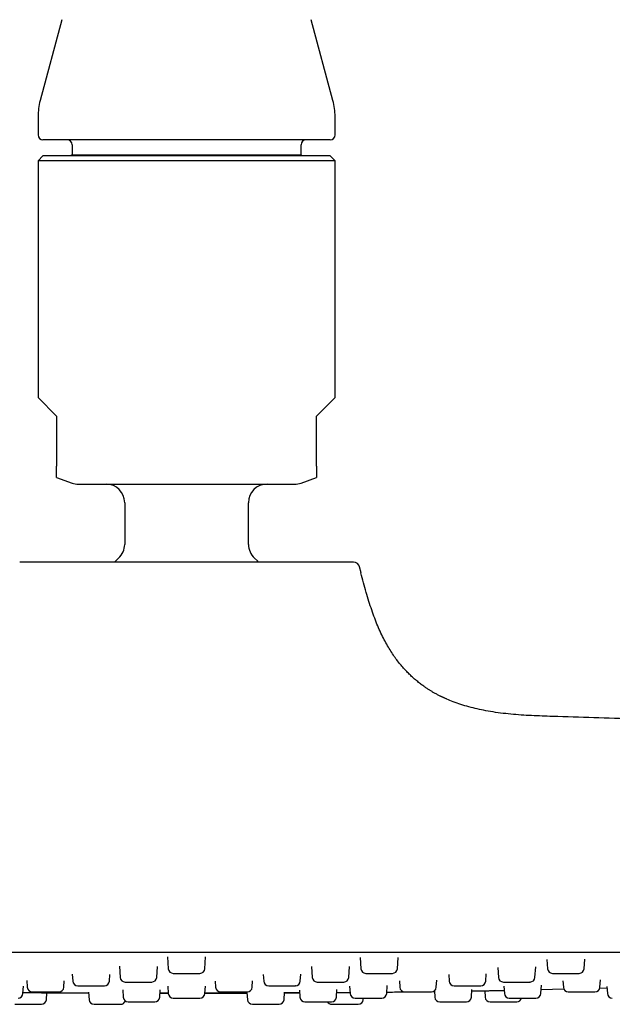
# Model space of a CAD drawing. Header units: millimetres. Extents: x 8 to 1577, y 12 to 2534.
# Tile 67 of 123: x 114 to 162, y 2397 to 2477. Entities that reach past the tile are written whole.
import ezdxf

# ---------------------------------------------------------------- set-up
doc = ezdxf.new("R2010")
doc.units = ezdxf.units.MM

msp = doc.modelspace()

# ---------------------------------------------------------------- linework, layer by layer
at = {"color": 7, "linetype": 'Continuous', "lineweight": 30}
for p, q in [((117.107, 2476.702), (115.357, 2470.17)), ((139.017, 2470.17), (137.266, 2476.702)), ((115.187, 2468.876), (115.187, 2467.398)), ((139.187, 2467.398), (139.187, 2468.876)), ((138.787, 2466.998), (115.587, 2466.998)), ((117.937, 2466.598), (117.937, 2465.798)), ((136.437, 2465.798), (136.437, 2466.598)), ((115.587, 2465.698), (115.187, 2465.298)), ((138.787, 2465.698), (115.587, 2465.698)), ((117.937, 2465.798), (117.837, 2465.698)), ((117.937, 2465.798), (127.187, 2465.798)), ((127.187, 2465.798), (136.437, 2465.798)), ((136.537, 2465.698), (136.437, 2465.798)), ((139.187, 2465.298), (138.787, 2465.698)), ((115.187, 2465.298), (115.187, 2446.198)), ((127.187, 2465.298), (115.187, 2465.298)), ((139.187, 2465.298), (127.187, 2465.298)), ((139.187, 2446.198), (139.187, 2465.298)), ((115.187, 2446.198), (116.687, 2444.698)), ((137.687, 2444.698), (139.187, 2446.198)), ((116.687, 2444.698), (116.687, 2440.64)), ((137.687, 2440.64), (137.687, 2444.698)), ((116.687, 2439.744), (117.938, 2439.289)), ((118.451, 2439.198), (135.922, 2439.198)), ((136.435, 2439.289), (137.687, 2439.744)), ((122.187, 2437.698), (122.187, 2434.331)), ((132.187, 2434.331), (132.187, 2437.698)), ((141.3, 2432.032), (141.173, 2432.512)), ((141.278, 2432.034), (141.3, 2432.034)), ((125.644, 2401.03), (125.711, 2400.07)), ((128.663, 2400.07), (128.73, 2401.029)), ((121.758, 2400.268), (121.821, 2399.37)), ((124.773, 2399.37), (124.835, 2400.26)), ((137.279, 2400.244), (137.341, 2399.37)), ((140.293, 2399.37), (140.355, 2400.263)), ((141.207, 2400.965), (141.27, 2400.07)), ((144.222, 2400.07), (144.285, 2400.976)), ((155.336, 2399.37), (155.395, 2400.22)), ((156.304, 2400.813), (156.356, 2400.07)), ((159.308, 2400.07), (159.361, 2400.834)), ((117.957, 2399.634), (117.997, 2399.07)), ((120.949, 2399.07), (120.987, 2399.613)), ((126.11, 2399.698), (128.264, 2399.698)), ((133.388, 2399.609), (133.425, 2399.07)), ((136.377, 2399.07), (136.416, 2399.63)), ((148.368, 2399.606), (148.406, 2399.07)), ((151.358, 2399.07), (151.398, 2399.65)), ((152.327, 2400.183), (152.384, 2399.37)), ((113.968, 2398.07), (114.01, 2398.676)), ((114.279, 2399.121), (114.318, 2398.57)), ((117.27, 2398.57), (117.306, 2399.088)), ((125.669, 2398.666), (125.711, 2398.07)), ((128.663, 2398.07), (128.705, 2398.665)), ((129.501, 2399.08), (129.537, 2398.57)), ((132.489, 2398.57), (132.526, 2399.094)), ((140.364, 2398.67), (140.406, 2398.07)), ((143.358, 2398.07), (143.403, 2398.712)), ((144.38, 2399.095), (144.416, 2398.57)), ((147.368, 2398.57), (147.408, 2399.141)), ((152.822, 2398.674), (152.864, 2398.07)), ((155.816, 2398.07), (155.862, 2398.737)), ((157.597, 2399.096), (157.634, 2398.57)), ((160.586, 2398.57), (160.627, 2399.163)), ((161.149, 2398.631), (161.188, 2398.07)), ((115.863, 2397.57), (115.902, 2398.134)), ((119.273, 2398.111), (117.034, 2398.124)), ((119.269, 2398.172), (119.311, 2397.57)), ((122.026, 2398.368), (122.068, 2397.77)), ((125.02, 2397.77), (125.061, 2398.356)), ((125.709, 2398.09), (125.042, 2398.092)), ((125.043, 2398.102), (125.709, 2398.101)), ((132.07, 2398.157), (132.111, 2397.57)), ((135.063, 2397.57), (135.105, 2398.172)), ((136.321, 2398.118), (135.101, 2398.112)), ((136.305, 2398.352), (136.346, 2397.77)), ((139.298, 2397.77), (139.34, 2398.382)), ((144.824, 2398.201), (144.992, 2398.203)), ((147.211, 2398.28), (147.247, 2397.77)), ((150.199, 2397.77), (150.242, 2398.388)), ((151.274, 2398.299), (151.311, 2397.77)), ((157.682, 2398.414), (155.837, 2398.375)), ((161.158, 2398.493), (160.562, 2398.479)), ((113.31, 2397.198), (115.464, 2397.198)), ((126.11, 2397.698), (128.264, 2397.698)), ((136.854, 2397.398), (136.893, 2397.398)), ((141.463, 2397.57), (141.472, 2397.698)), ((155.101, 2397.698), (155.185, 2397.698))]:
    msp.add_line(p, q, dxfattribs=at)
at = {"color": 7, "linetype": 'Continuous', "lineweight": 30, "flags": 128}
for points in [[(121.697, 2433.222), (121.463, 2433), (121.365, 2432.902)], [(133.011, 2432.899), (132.911, 2433), (132.677, 2433.222)]]:
    msp.add_lwpolyline(points, dxfattribs=at)
at = {"color": 7, "linetype": 'Continuous', "lineweight": 30}
for centre, radius, start, end in [((120.187, 2468.876), 5, 165, 180), ((134.187, 2468.876), 5, 0, 15), ((115.587, 2467.398), 0.4, 180, 270), ((117.537, 2466.598), 0.4, 0, 90), ((136.837, 2466.598), 0.4, 90, 180), ((138.787, 2467.398), 0.4, 270, 0), ((118.451, 2440.698), 1.5, 250, 270), ((120.687, 2437.698), 1.5, 0, 90), ((133.687, 2437.698), 1.5, 90, 180), ((135.922, 2440.698), 1.5, 270, 290), ((120.687, 2434.331), 1.5, 312.3436, 0), ((133.687, 2434.331), 1.5, 180, 227.6564), ((140.67, 2432.378), 0.52, 14.89647, 90), ((126.11, 2400.098), 0.4, 184, 270), ((128.264, 2400.098), 0.4, 270, 356), ((141.669, 2400.098), 0.4, 184, 270), ((143.823, 2400.098), 0.4, 270, 356), ((156.755, 2400.098), 0.4, 184, 270), ((158.909, 2400.098), 0.4, 270, 356), ((118.396, 2399.098), 0.4, 184, 270), ((120.55, 2399.098), 0.4, 270, 356), ((122.22, 2399.398), 0.4, 184, 270), ((124.374, 2399.398), 0.4, 270, 356), ((133.824, 2399.098), 0.4, 184, 270), ((135.978, 2399.098), 0.4, 270, 356), ((137.74, 2399.398), 0.4, 184, 270), ((139.894, 2399.398), 0.4, 270, 356), ((148.805, 2399.098), 0.4, 184, 270), ((150.959, 2399.098), 0.4, 270, 356), ((152.783, 2399.398), 0.4, 184, 270), ((154.937, 2399.398), 0.4, 270, 356), ((113.569, 2398.098), 0.4, 270, 356), ((114.717, 2398.598), 0.4, 184, 270), ((116.871, 2398.598), 0.4, 270, 356), ((126.11, 2398.098), 0.4, 184, 270), ((128.264, 2398.098), 0.4, 270, 356), ((129.936, 2398.598), 0.4, 184, 270), ((132.09, 2398.598), 0.4, 270, 356), ((140.805, 2398.098), 0.4, 184, 270), ((142.959, 2398.098), 0.4, 270, 356), ((144.815, 2398.598), 0.4, 184, 270), ((146.969, 2398.598), 0.4, 270, 356), ((153.263, 2398.098), 0.4, 184, 270), ((155.417, 2398.098), 0.4, 270, 356), ((158.033, 2398.598), 0.4, 184, 270), ((160.187, 2398.598), 0.4, 270, 356), ((161.587, 2398.098), 0.4, 184, 270), ((115.464, 2397.598), 0.4, 270, 356), ((119.71, 2397.598), 0.4, 184, 270), ((121.864, 2397.598), 0.4, 270, 341.63481), ((122.467, 2397.798), 0.4, 184, 270), ((124.621, 2397.798), 0.4, 270, 356), ((132.51, 2397.598), 0.4, 184, 270), ((134.664, 2397.598), 0.4, 270, 356), ((136.745, 2397.798), 0.4, 184, 270), ((138.91, 2397.598), 0.4, 210.10357, 270), ((138.899, 2397.798), 0.4, 270, 356), ((141.064, 2397.598), 0.4, 270, 356), ((147.646, 2397.798), 0.4, 184, 270), ((149.8, 2397.798), 0.4, 270, 356), ((151.71, 2397.798), 0.4, 184, 270), ((153.864, 2397.798), 0.4, 270, 345.29727)]:
    msp.add_arc(centre, radius, start, end, dxfattribs=at)
for points, knots in [([(116.687, 2440.17), (116.687, 2440.18), (116.687, 2440.2), (116.687, 2440.25), (116.687, 2440.317), (116.687, 2440.389), (116.687, 2440.456), (116.687, 2440.519), (116.687, 2440.583), (116.687, 2440.626), (116.687, 2440.64)], [0, 0, 0, 0, 0.185187, 0.370637, 0.554812, 0.705396, 0.78165, 0.857709, 0.955043, 1, 1, 1, 1]), ([(116.687, 2439.745), (116.687, 2439.746), (116.687, 2439.747), (116.687, 2439.768), (116.687, 2439.802), (116.687, 2439.85), (116.687, 2439.912), (116.687, 2440.009), (116.687, 2440.106), (116.687, 2440.17)], [0, 0, 0, 0, 0.112878, 0.238982, 0.365329, 0.491676, 0.618671, 0.745667, 1, 1, 1, 1]), ([(137.687, 2440.64), (137.687, 2440.611), (137.687, 2440.546), (137.687, 2440.466), (137.687, 2440.401), (137.687, 2440.337), (137.687, 2440.276), (137.687, 2440.212), (137.687, 2440.186), (137.687, 2440.17)], [0, 0, 0, 0, 0.095003, 0.211158, 0.300791, 0.390629, 0.557661, 0.725127, 1, 1, 1, 1]), ([(137.687, 2440.17), (137.687, 2440.108), (137.687, 2440.014), (137.687, 2439.918), (137.687, 2439.857), (137.687, 2439.808), (137.687, 2439.772), (137.687, 2439.751), (137.687, 2439.742), (137.687, 2439.745), (137.687, 2439.745)], [0, 0, 0, 0, 0.245822, 0.368885, 0.491947, 0.615544, 0.73914, 0.862956, 0.986773, 1, 1, 1, 1]), ([(127.187, 2432.898), (126.94, 2432.898), (126.448, 2432.898), (125.712, 2432.898), (124.976, 2432.898), (124.238, 2432.898), (123.502, 2432.898), (122.774, 2432.898), (122.087, 2432.898), (121.441, 2432.898), (120.836, 2432.898), (120.248, 2432.898), (119.715, 2432.898), (119.236, 2432.898), (118.808, 2432.898), (118.394, 2432.898), (117.993, 2432.898), (117.579, 2432.898), (117.156, 2432.898), (116.73, 2432.898), (116.329, 2432.898), (115.956, 2432.898), (115.612, 2432.898), (115.296, 2432.898), (115.007, 2432.898), (114.73, 2432.898), (114.471, 2432.898), (114.239, 2432.898), (114.046, 2432.898), (113.894, 2432.898), (113.785, 2432.898), (113.716, 2432.898), (113.708, 2432.898), (113.704, 2432.898)], [0, 0, 0, 0, 0.034903, 0.069732, 0.104591, 0.140109, 0.17611, 0.21209, 0.248165, 0.280145, 0.31205, 0.343961, 0.375959, 0.401382, 0.426747, 0.452096, 0.47747, 0.502907, 0.533848, 0.564721, 0.5956, 0.626559, 0.656818, 0.687015, 0.717218, 0.747496, 0.783235, 0.818898, 0.854597, 0.890741, 0.927143, 0.963523, 1, 1, 1, 1]), ([(140.67, 2432.898), (140.668, 2432.898), (140.664, 2432.898), (140.629, 2432.898), (140.572, 2432.898), (140.492, 2432.898), (140.395, 2432.898), (140.285, 2432.898), (140.168, 2432.898), (140.036, 2432.898), (139.888, 2432.898), (139.7, 2432.898), (139.462, 2432.898), (139.164, 2432.898), (138.836, 2432.898), (138.475, 2432.898), (138.082, 2432.898), (137.657, 2432.898), (137.205, 2432.898), (136.725, 2432.898), (136.221, 2432.898), (135.692, 2432.898), (135.141, 2432.898), (134.61, 2432.898), (134.105, 2432.898), (133.632, 2432.898), (133.148, 2432.898), (132.655, 2432.898), (132.118, 2432.898), (131.538, 2432.898), (130.914, 2432.898), (130.282, 2432.898), (129.654, 2432.898), (129.032, 2432.898), (128.419, 2432.898), (127.804, 2432.898), (127.393, 2432.898), (127.187, 2432.898)], [0, 0, 0, 0, 0.026117, 0.052184, 0.078247, 0.104348, 0.131337, 0.153069, 0.174774, 0.196478, 0.218207, 0.239986, 0.272177, 0.304293, 0.336414, 0.368624, 0.401503, 0.4343, 0.467104, 0.500001, 0.53288, 0.565677, 0.598481, 0.631379, 0.657141, 0.682845, 0.708531, 0.734243, 0.760022, 0.790921, 0.821753, 0.852592, 0.88351, 0.912658, 0.941749, 0.970842, 1, 1, 1, 1]), ([(148.215, 2421.844), (148.195, 2421.853), (148.157, 2421.87), (148.087, 2421.9), (148.018, 2421.93), (147.951, 2421.958), (147.891, 2421.985), (147.829, 2422.013), (147.766, 2422.043), (147.701, 2422.074), (147.617, 2422.116), (147.518, 2422.167), (147.402, 2422.229), (147.284, 2422.293), (147.142, 2422.374), (146.975, 2422.472), (146.781, 2422.592), (146.572, 2422.728), (146.338, 2422.889), (146.072, 2423.084), (145.807, 2423.295), (145.548, 2423.515), (145.301, 2423.74), (145.044, 2423.993), (144.778, 2424.274), (144.507, 2424.584), (144.234, 2424.925), (143.961, 2425.297), (143.688, 2425.706), (143.416, 2426.155), (143.147, 2426.646), (142.883, 2427.182), (142.627, 2427.761), (142.38, 2428.383), (142.144, 2429.043), (141.919, 2429.741), (141.702, 2430.473), (141.49, 2431.242), (141.35, 2431.766), (141.279, 2432.034)], [0, 0, 0, 0, 0.0190825, 0.0358724, 0.050456, 0.0600203, 0.0684857, 0.0759541, 0.0825694, 0.0885321, 0.0941084, 0.1036509, 0.113401, 0.123342, 0.1334735, 0.1497792, 0.1666399, 0.1842784, 0.2053598, 0.2298713, 0.2578115, 0.2807206, 0.3055346, 0.3322787, 0.3609892, 0.3917146, 0.4239123, 0.4581836, 0.49461, 0.5332821, 0.5750635, 0.6193733, 0.666305, 0.7159351, 0.7683121, 0.822435, 0.8791719, 0.9384183, 1, 1, 1, 1]), ([(157.187, 2420.43), (156.902, 2420.439), (156.334, 2420.456), (155.484, 2420.486), (154.639, 2420.528), (153.801, 2420.585), (152.974, 2420.663), (152.159, 2420.766), (151.393, 2420.892), (150.676, 2421.04), (150.009, 2421.207), (149.36, 2421.402), (148.761, 2421.612), (148.386, 2421.773), (148.216, 2421.847)], [0, 0, 0, 0, 0.093376, 0.186511, 0.279158, 0.371078, 0.462049, 0.551882, 0.640426, 0.716765, 0.792004, 0.866145, 0.939223, 1, 1, 1, 1]), ([(210.803, 2417.377), (210.627, 2417.392), (208.244, 2417.599), (203.651, 2417.957), (197.022, 2418.447), (190.39, 2418.888), (183.754, 2419.287), (177.115, 2419.641), (170.474, 2419.95), (163.831, 2420.218), (159.402, 2420.36), (157.187, 2420.43)], [0, 0, 0, 0, 0.009853, 0.133596, 0.257347, 0.381109, 0.504882, 0.628662, 0.752445, 0.876225, 1, 1, 1, 1]), ([(50.442, 2401.398), (53.651, 2401.398), (60.068, 2401.398), (69.695, 2401.398), (79.322, 2401.398), (88.949, 2401.398), (98.519, 2401.398), (108.031, 2401.398), (117.486, 2401.398), (126.941, 2401.398), (136.461, 2401.398), (146.044, 2401.398), (155.693, 2401.398), (165.341, 2401.398), (174.989, 2401.398), (184.637, 2401.398), (194.285, 2401.398), (200.716, 2401.398), (203.932, 2401.398)], [0, 0, 0, 0, 0.062736, 0.125466, 0.18819, 0.25091, 0.313626, 0.375219, 0.43681, 0.498401, 0.559991, 0.62284, 0.68569, 0.748542, 0.811399, 0.87426, 0.937127, 1, 1, 1, 1]), ([(141.685, 2399.698), (141.695, 2399.698), (141.713, 2399.698), (141.762, 2399.698), (141.839, 2399.698), (141.956, 2399.698), (142.124, 2399.698), (142.284, 2399.698), (142.422, 2399.698), (142.559, 2399.698), (142.731, 2399.698), (142.911, 2399.698), (143.065, 2399.698), (143.192, 2399.698), (143.336, 2399.698), (143.49, 2399.698), (143.634, 2399.698), (143.724, 2399.698), (143.775, 2399.698), (143.809, 2399.698), (143.828, 2399.698), (143.822, 2399.698), (143.822, 2399.698)], [0, 0, 0, 0, 0.042449, 0.084597, 0.127119, 0.19583, 0.26471, 0.333422, 0.367703, 0.402391, 0.465816, 0.529407, 0.57182, 0.613967, 0.656527, 0.725239, 0.794118, 0.86283, 0.897112, 0.9318, 0.995224, 1, 1, 1, 1]), ([(156.757, 2399.698), (156.759, 2399.698), (156.761, 2399.698), (156.799, 2399.698), (156.82, 2399.698)], [0, 0, 0, 0, 0.459775, 1, 1, 1, 1]), ([(156.82, 2399.698), (156.837, 2399.698), (156.871, 2399.698), (156.941, 2399.698), (157.042, 2399.698), (157.183, 2399.698), (157.373, 2399.698), (157.547, 2399.698), (157.692, 2399.698), (157.832, 2399.698), (158.005, 2399.698), (158.181, 2399.698), (158.325, 2399.698), (158.442, 2399.698), (158.571, 2399.698), (158.702, 2399.698), (158.814, 2399.698), (158.876, 2399.698), (158.901, 2399.698), (158.911, 2399.698), (158.908, 2399.698), (158.907, 2399.698)], [0, 0, 0, 0, 0.0452863, 0.0902502, 0.1356141, 0.2089177, 0.2824005, 0.3557043, 0.3922771, 0.429283, 0.4969463, 0.5647868, 0.6100343, 0.6549983, 0.7004028, 0.7737065, 0.8471892, 0.920493, 0.9570658, 0.9940718, 1, 1, 1, 1]), ([(118.396, 2398.698), (118.396, 2398.698), (118.393, 2398.698), (118.403, 2398.698), (118.433, 2398.698), (118.501, 2398.698), (118.619, 2398.698), (118.746, 2398.698), (118.863, 2398.698), (118.984, 2398.698), (119.143, 2398.698), (119.32, 2398.698), (119.478, 2398.698), (119.613, 2398.698), (119.773, 2398.698), (119.955, 2398.698), (120.141, 2398.698), (120.274, 2398.698), (120.363, 2398.698), (120.436, 2398.698), (120.504, 2398.698), (120.544, 2398.698), (120.548, 2398.698), (120.55, 2398.698)], [0, 0, 0, 0, 0.001606, 0.04135, 0.081447, 0.14624, 0.211191, 0.275984, 0.30831, 0.34102, 0.400827, 0.460791, 0.500785, 0.540529, 0.580662, 0.645454, 0.710406, 0.775199, 0.807525, 0.840235, 0.900042, 0.960006, 1, 1, 1, 1]), ([(122.222, 2398.998), (122.222, 2398.998), (122.221, 2398.998), (122.239, 2398.998), (122.281, 2398.998), (122.361, 2398.998), (122.492, 2398.998), (122.629, 2398.998), (122.752, 2398.998), (122.877, 2398.998), (123.04, 2398.998), (123.22, 2398.998), (123.378, 2398.998), (123.512, 2398.998), (123.67, 2398.998), (123.846, 2398.998), (124.024, 2398.998), (124.148, 2398.998), (124.228, 2398.998), (124.293, 2398.998), (124.349, 2398.998), (124.375, 2398.998), (124.373, 2398.998), (124.372, 2398.998)], [0, 0, 0, 0, 0.023956, 0.063762, 0.103922, 0.168817, 0.233871, 0.298766, 0.331143, 0.363904, 0.423806, 0.483864, 0.523921, 0.563727, 0.603923, 0.668818, 0.733872, 0.798767, 0.831144, 0.863905, 0.923806, 0.983865, 1, 1, 1, 1]), ([(133.832, 2398.698), (133.839, 2398.698), (133.853, 2398.698), (133.895, 2398.698), (133.964, 2398.698), (134.073, 2398.698), (134.232, 2398.698), (134.388, 2398.698), (134.523, 2398.698), (134.657, 2398.698), (134.828, 2398.698), (135.009, 2398.698), (135.165, 2398.698), (135.294, 2398.698), (135.442, 2398.698), (135.602, 2398.698), (135.755, 2398.698), (135.853, 2398.698), (135.912, 2398.698), (135.953, 2398.698), (135.98, 2398.698), (135.975, 2398.698), (135.974, 2398.698)], [0, 0, 0, 0, 0.041695, 0.083093, 0.12486, 0.19235, 0.260006, 0.327497, 0.361169, 0.395241, 0.457538, 0.519999, 0.561658, 0.603057, 0.644861, 0.712351, 0.780007, 0.847498, 0.88117, 0.915242, 0.977539, 1, 1, 1, 1]), ([(137.752, 2398.998), (137.76, 2398.998), (137.777, 2398.998), (137.823, 2398.998), (137.897, 2398.998), (138.01, 2398.998), (138.175, 2398.998), (138.333, 2398.998), (138.47, 2398.998), (138.605, 2398.998), (138.777, 2398.998), (138.958, 2398.998), (139.112, 2398.998), (139.24, 2398.998), (139.386, 2398.998), (139.543, 2398.998), (139.69, 2398.998), (139.784, 2398.998), (139.838, 2398.998), (139.875, 2398.998), (139.897, 2398.998), (139.892, 2398.998), (139.891, 2398.998)], [0, 0, 0, 0, 0.04213, 0.08396, 0.126162, 0.194357, 0.262718, 0.330913, 0.364937, 0.399364, 0.462311, 0.525424, 0.567518, 0.609348, 0.651588, 0.719783, 0.788144, 0.856339, 0.890363, 0.92479, 0.987737, 1, 1, 1, 1]), ([(148.806, 2398.698), (148.808, 2398.698), (148.812, 2398.698), (148.853, 2398.698), (148.875, 2398.698)], [0, 0, 0, 0, 0.479757, 1, 1, 1, 1]), ([(148.875, 2398.698), (148.892, 2398.698), (148.927, 2398.698), (148.999, 2398.698), (149.101, 2398.698), (149.245, 2398.698), (149.436, 2398.698), (149.611, 2398.698), (149.756, 2398.698), (149.897, 2398.698), (150.069, 2398.698), (150.244, 2398.698), (150.388, 2398.698), (150.504, 2398.698), (150.631, 2398.698), (150.76, 2398.698), (150.87, 2398.698), (150.93, 2398.698), (150.952, 2398.698), (150.961, 2398.698), (150.958, 2398.698), (150.957, 2398.698)], [0, 0, 0, 0, 0.04532, 0.090317, 0.135714, 0.209072, 0.28261, 0.355968, 0.392567, 0.429601, 0.497314, 0.565205, 0.610486, 0.655483, 0.700921, 0.774279, 0.847816, 0.921174, 0.957774, 0.994808, 1, 1, 1, 1]), ([(152.785, 2398.998), (152.787, 2398.998), (152.79, 2398.998), (152.829, 2398.998), (152.85, 2398.998)], [0, 0, 0, 0, 0.468341, 1, 1, 1, 1]), ([(152.85, 2398.998), (152.867, 2398.998), (152.901, 2398.998), (152.972, 2398.998), (153.074, 2398.998), (153.216, 2398.998), (153.407, 2398.998), (153.581, 2398.998), (153.726, 2398.998), (153.866, 2398.998), (154.039, 2398.998), (154.214, 2398.998), (154.359, 2398.998), (154.475, 2398.998), (154.603, 2398.998), (154.734, 2398.998), (154.845, 2398.998), (154.906, 2398.998), (154.929, 2398.998), (154.939, 2398.998), (154.936, 2398.998), (154.935, 2398.998)], [0, 0, 0, 0, 0.045193, 0.090065, 0.135335, 0.208489, 0.28182, 0.354974, 0.391471, 0.428401, 0.495925, 0.563627, 0.608781, 0.653653, 0.698964, 0.772117, 0.845449, 0.918602, 0.9551, 0.99203, 1, 1, 1, 1]), ([(113.974, 2398.158), (113.974, 2398.158), (114.214, 2398.156), (114.706, 2398.152), (115.462, 2398.146), (116.248, 2398.14), (117.064, 2398.134), (117.909, 2398.129), (118.649, 2398.125), (119.107, 2398.122), (119.272, 2398.121)], [0, 0, 0, 0, 0.000213, 0.1379, 0.281497, 0.431086, 0.583907, 0.74264, 0.90734, 1, 1, 1, 1]), ([(113.974, 2398.151), (113.994, 2398.151), (114.128, 2398.15), (114.382, 2398.148), (114.729, 2398.144), (115.07, 2398.141), (115.399, 2398.138), (115.711, 2398.136), (116, 2398.133), (116.239, 2398.131), (116.434, 2398.129), (116.589, 2398.128), (116.724, 2398.126), (116.848, 2398.125), (116.95, 2398.124), (117.021, 2398.124), (117.03, 2398.124), (117.034, 2398.124)], [0, 0, 0, 0, 0.013711, 0.089834, 0.165678, 0.24105, 0.317265, 0.393144, 0.468487, 0.544616, 0.601267, 0.658361, 0.715345, 0.77198, 0.848329, 0.923895, 1, 1, 1, 1]), ([(114.718, 2398.198), (114.718, 2398.198), (114.715, 2398.198), (114.731, 2398.198), (114.777, 2398.198), (114.876, 2398.198), (114.989, 2398.198), (115.096, 2398.198), (115.208, 2398.198), (115.359, 2398.198), (115.531, 2398.198), (115.687, 2398.198), (115.823, 2398.198), (115.986, 2398.198), (116.173, 2398.198), (116.371, 2398.198), (116.516, 2398.198), (116.616, 2398.198), (116.702, 2398.198), (116.787, 2398.198), (116.842, 2398.198), (116.868, 2398.198), (116.869, 2398.198), (116.87, 2398.198)], [0, 0, 0, 0, 0.008424, 0.048584, 0.113479, 0.178532, 0.243427, 0.275805, 0.308565, 0.368467, 0.428525, 0.468582, 0.508388, 0.548584, 0.613479, 0.678532, 0.743427, 0.775805, 0.808566, 0.868467, 0.928526, 0.968583, 1, 1, 1, 1]), ([(132.074, 2398.097), (131.934, 2398.096), (130.798, 2398.09), (129.661, 2398.09), (128.664, 2398.09)], [0, 0, 0, 0, 0.123122, 1, 1, 1, 1]), ([(128.665, 2398.101), (128.943, 2398.101), (129.59, 2398.102), (130.592, 2398.104), (131.45, 2398.106), (131.94, 2398.108), (132.073, 2398.108)], [0, 0, 0, 0, 0.24483, 0.568688, 0.882421, 1, 1, 1, 1]), ([(129.939, 2398.198), (129.944, 2398.198), (129.954, 2398.198), (129.99, 2398.198), (130.052, 2398.198), (130.153, 2398.198), (130.306, 2398.198), (130.456, 2398.198), (130.588, 2398.198), (130.721, 2398.198), (130.89, 2398.198), (131.071, 2398.198), (131.228, 2398.198), (131.359, 2398.198), (131.51, 2398.198), (131.675, 2398.198), (131.835, 2398.198), (131.941, 2398.198), (132.005, 2398.198), (132.053, 2398.198), (132.087, 2398.198), (132.086, 2398.198), (132.086, 2398.198)], [0, 0, 0, 0, 0.041069, 0.081845, 0.122984, 0.18946, 0.256099, 0.322576, 0.355743, 0.389302, 0.450664, 0.512186, 0.553219, 0.593996, 0.635172, 0.701648, 0.768287, 0.834764, 0.867931, 0.90149, 0.962852, 1, 1, 1, 1]), ([(135.101, 2398.121), (135.251, 2398.122), (135.658, 2398.124), (136.064, 2398.127), (136.32, 2398.128)], [0, 0, 0, 0, 0.367549, 1, 1, 1, 1]), ([(139.324, 2398.149), (139.44, 2398.15), (139.799, 2398.153), (140.158, 2398.156), (140.398, 2398.158), (140.4, 2398.158)], [0, 0, 0, 0, 0.323024, 0.996076, 1, 1, 1, 1]), ([(139.324, 2398.142), (139.429, 2398.142), (139.648, 2398.144), (139.989, 2398.148), (140.244, 2398.15), (140.379, 2398.151), (140.4, 2398.151)], [0, 0, 0, 0, 0.299365, 0.619974, 0.939438, 1, 1, 1, 1]), ([(143.366, 2398.186), (143.476, 2398.187), (143.78, 2398.19), (144.25, 2398.195), (144.618, 2398.199), (144.791, 2398.201), (144.799, 2398.201)], [0, 0, 0, 0, 0.2234699, 0.6134417, 0.9827373, 1, 1, 1, 1]), ([(144.815, 2398.198), (144.818, 2398.198), (144.824, 2398.198), (144.868, 2398.198), (144.89, 2398.198)], [0, 0, 0, 0, 0.499678, 1, 1, 1, 1]), ([(144.89, 2398.198), (144.908, 2398.198), (144.944, 2398.198), (145.017, 2398.198), (145.121, 2398.198), (145.266, 2398.198), (145.459, 2398.198), (145.634, 2398.198), (145.779, 2398.198), (145.92, 2398.198), (146.092, 2398.198), (146.266, 2398.198), (146.41, 2398.198), (146.524, 2398.198), (146.651, 2398.198), (146.778, 2398.198), (146.886, 2398.198), (146.944, 2398.198), (146.964, 2398.198), (146.973, 2398.198), (146.969, 2398.198), (146.969, 2398.198)], [0, 0, 0, 0, 0.045508, 0.090692, 0.136277, 0.20994, 0.283782, 0.357444, 0.394196, 0.431383, 0.499377, 0.567549, 0.613018, 0.658202, 0.703829, 0.777491, 0.851333, 0.924995, 0.961747, 0.998934, 1, 1, 1, 1]), ([(147.115, 2398.227), (147.134, 2398.227), (147.173, 2398.228), (147.201, 2398.228), (147.215, 2398.228)], [0, 0, 0, 0, 0.479138, 1, 1, 1, 1]), ([(150.234, 2398.274), (150.242, 2398.274), (150.269, 2398.274), (150.353, 2398.276), (150.491, 2398.279), (150.685, 2398.282), (150.914, 2398.286), (151.175, 2398.291), (151.464, 2398.297), (151.776, 2398.302), (152.105, 2398.308), (152.446, 2398.314), (152.695, 2398.319), (152.829, 2398.321), (152.846, 2398.322)], [0, 0, 0, 0, 0.027389, 0.100789, 0.199517, 0.297176, 0.395475, 0.494103, 0.591781, 0.690214, 0.788645, 0.886324, 0.984955, 1, 1, 1, 1]), ([(158.038, 2398.198), (158.037, 2398.198), (158.033, 2398.198), (158.051, 2398.198), (158.085, 2398.198), (158.149, 2398.198), (158.228, 2398.198), (158.268, 2398.198)], [0, 0, 0, 0, 0.136234, 0.287323, 0.440202, 0.71992, 1, 1, 1, 1]), ([(158.268, 2398.198), (158.297, 2398.198), (158.356, 2398.198), (158.459, 2398.198), (158.596, 2398.198), (158.772, 2398.198), (158.988, 2398.198), (159.172, 2398.198), (159.317, 2398.198), (159.454, 2398.198), (159.614, 2398.198), (159.766, 2398.198), (159.883, 2398.198), (159.972, 2398.198), (160.062, 2398.198), (160.139, 2398.198), (160.184, 2398.198), (160.182, 2398.198), (160.181, 2398.198)], [0, 0, 0, 0, 0.051026, 0.101689, 0.152802, 0.235396, 0.318192, 0.400786, 0.441994, 0.48369, 0.559929, 0.636368, 0.68735, 0.738013, 0.789172, 0.871766, 0.954562, 1, 1, 1, 1]), ([(119.714, 2397.198), (119.713, 2397.198), (119.707, 2397.198), (119.742, 2397.198), (119.804, 2397.198), (119.877, 2397.198), (119.959, 2397.198), (120.079, 2397.198), (120.227, 2397.198), (120.368, 2397.198), (120.496, 2397.198), (120.656, 2397.198), (120.849, 2397.198), (121.067, 2397.198), (121.24, 2397.198), (121.367, 2397.198), (121.482, 2397.198), (121.607, 2397.198), (121.712, 2397.198), (121.783, 2397.198), (121.827, 2397.198), (121.859, 2397.198), (121.859, 2397.198), (121.86, 2397.198)], [0, 0, 0, 0, 0.018224, 0.083277, 0.148172, 0.180549, 0.21331, 0.273212, 0.33327, 0.373327, 0.413133, 0.453329, 0.518224, 0.583277, 0.648172, 0.680549, 0.71331, 0.773212, 0.83327, 0.873327, 0.913133, 0.953329, 1, 1, 1, 1]), ([(122.468, 2397.398), (122.468, 2397.398), (122.47, 2397.398), (122.499, 2397.398), (122.561, 2397.398), (122.676, 2397.398), (122.8, 2397.398), (122.915, 2397.398), (123.034, 2397.398), (123.191, 2397.398), (123.367, 2397.398), (123.525, 2397.398), (123.66, 2397.398), (123.822, 2397.398), (124.004, 2397.398), (124.193, 2397.398), (124.329, 2397.398), (124.42, 2397.398), (124.496, 2397.398), (124.569, 2397.398), (124.609, 2397.398), (124.623, 2397.398), (124.62, 2397.398), (124.62, 2397.398)], [0, 0, 0, 0, 0.0344204, 0.0745804, 0.1394753, 0.2045286, 0.2694235, 0.301801, 0.3345618, 0.3944633, 0.4545216, 0.4945787, 0.5343847, 0.5745807, 0.6394756, 0.7045289, 0.7694238, 0.8018013, 0.8345621, 0.8944635, 0.9545219, 0.994579, 1, 1, 1, 1]), ([(132.511, 2397.198), (132.511, 2397.198), (132.51, 2397.198), (132.524, 2397.198), (132.562, 2397.198), (132.623, 2397.198), (132.654, 2397.198)], [0, 0, 0, 0, 0.08371, 0.280266, 0.639901, 1, 1, 1, 1]), ([(132.654, 2397.198), (132.678, 2397.198), (132.726, 2397.198), (132.815, 2397.198), (132.937, 2397.198), (133.099, 2397.198), (133.306, 2397.198), (133.488, 2397.198), (133.635, 2397.198), (133.775, 2397.198), (133.943, 2397.198), (134.108, 2397.198), (134.24, 2397.198), (134.342, 2397.198), (134.452, 2397.198), (134.556, 2397.198), (134.633, 2397.198), (134.664, 2397.198), (134.663, 2397.198), (134.663, 2397.198)], [0, 0, 0, 0, 0.04811, 0.095878, 0.14407, 0.221945, 0.300009, 0.377884, 0.416737, 0.456051, 0.527933, 0.600004, 0.648072, 0.69584, 0.744076, 0.82195, 0.900015, 0.97789, 1, 1, 1, 1]), ([(136.746, 2397.398), (136.746, 2397.398), (136.745, 2397.398), (136.768, 2397.398), (136.817, 2397.398), (136.842, 2397.398)], [0, 0, 0, 0, 0.120178, 0.559805, 1, 1, 1, 1]), ([(136.842, 2397.398), (136.862, 2397.398), (136.902, 2397.398), (136.982, 2397.398), (137.092, 2397.398), (137.244, 2397.398), (137.442, 2397.398), (137.621, 2397.398), (137.767, 2397.398), (137.908, 2397.398), (138.079, 2397.398), (138.25, 2397.398), (138.39, 2397.398), (138.5, 2397.398), (138.621, 2397.398), (138.74, 2397.398), (138.838, 2397.398), (138.884, 2397.398), (138.898, 2397.398), (138.897, 2397.398), (138.897, 2397.398)], [0, 0, 0, 0, 0.046421, 0.092511, 0.139011, 0.214151, 0.289475, 0.364615, 0.402103, 0.440036, 0.509395, 0.578934, 0.625315, 0.671406, 0.717948, 0.793087, 0.868411, 0.943551, 0.98104, 1, 1, 1, 1]), ([(138.91, 2397.198), (138.911, 2397.198), (138.915, 2397.198), (138.941, 2397.198), (138.991, 2397.198), (139.08, 2397.198), (139.22, 2397.198), (139.363, 2397.198), (139.489, 2397.198), (139.618, 2397.198), (139.784, 2397.198), (139.919, 2397.198), (139.987, 2397.198)], [0, 0, 0, 0, 0.080114, 0.159726, 0.240117, 0.369907, 0.500013, 0.629802, 0.694557, 0.760078, 0.879962, 1, 1, 1, 1]), ([(139.987, 2397.198), (140.032, 2397.198), (140.122, 2397.198), (140.255, 2397.198), (140.411, 2397.198), (140.583, 2397.198), (140.753, 2397.198), (140.87, 2397.198), (140.944, 2397.198), (141.002, 2397.198), (141.053, 2397.198), (141.06, 2397.198), (141.064, 2397.198)], [0, 0, 0, 0, 0.080183, 0.159795, 0.240115, 0.369905, 0.500013, 0.629803, 0.694558, 0.76008, 0.879883, 1, 1, 1, 1]), ([(140.806, 2397.698), (140.805, 2397.698), (140.803, 2397.698), (140.82, 2397.698), (140.865, 2397.698), (140.887, 2397.698)], [0, 0, 0, 0, 0.0401, 0.519741, 1, 1, 1, 1]), ([(140.887, 2397.698), (140.906, 2397.698), (140.943, 2397.698), (141.018, 2397.698), (141.125, 2397.698), (141.272, 2397.698), (141.467, 2397.698), (141.643, 2397.698), (141.789, 2397.698), (141.93, 2397.698), (142.102, 2397.698), (142.275, 2397.698), (142.417, 2397.698), (142.53, 2397.698), (142.655, 2397.698), (142.779, 2397.698), (142.884, 2397.698), (142.937, 2397.698), (142.957, 2397.698), (142.958, 2397.698), (142.958, 2397.698)], [0, 0, 0, 0, 0.045817, 0.091308, 0.137204, 0.211367, 0.285712, 0.359875, 0.396877, 0.434316, 0.502773, 0.571409, 0.617187, 0.662678, 0.708615, 0.782778, 0.857122, 0.931286, 0.968287, 1, 1, 1, 1]), ([(147.646, 2397.398), (147.651, 2397.398), (147.661, 2397.398), (147.72, 2397.398), (147.787, 2397.398), (147.863, 2397.398), (147.976, 2397.398), (148.086, 2397.398), (148.141, 2397.398)], [0, 0, 0, 0, 0.206487, 0.412472, 0.515241, 0.619228, 0.809492, 1, 1, 1, 1]), ([(148.141, 2397.398), (148.18, 2397.398), (148.257, 2397.398), (148.383, 2397.398), (148.542, 2397.398), (148.734, 2397.398), (148.953, 2397.398), (149.129, 2397.398), (149.259, 2397.398), (149.378, 2397.398), (149.509, 2397.398), (149.62, 2397.398), (149.698, 2397.398), (149.748, 2397.398), (149.791, 2397.398), (149.797, 2397.398), (149.8, 2397.398)], [0, 0, 0, 0, 0.058532, 0.116647, 0.175278, 0.270022, 0.364997, 0.459741, 0.50701, 0.55484, 0.642293, 0.729976, 0.788457, 0.846572, 0.905256, 1, 1, 1, 1]), ([(151.71, 2397.398), (151.711, 2397.398), (151.715, 2397.398), (151.741, 2397.398), (151.791, 2397.398), (151.88, 2397.398), (152.02, 2397.398), (152.163, 2397.398), (152.289, 2397.398), (152.418, 2397.398), (152.584, 2397.398), (152.719, 2397.398), (152.787, 2397.398)], [0, 0, 0, 0, 0.080114, 0.159726, 0.240117, 0.369907, 0.500013, 0.629802, 0.694557, 0.760078, 0.879962, 1, 1, 1, 1]), ([(152.787, 2397.398), (152.832, 2397.398), (152.922, 2397.398), (153.055, 2397.398), (153.211, 2397.398), (153.383, 2397.398), (153.553, 2397.398), (153.67, 2397.398), (153.744, 2397.398), (153.802, 2397.398), (153.853, 2397.398), (153.86, 2397.398), (153.864, 2397.398)], [0, 0, 0, 0, 0.080183, 0.1597952, 0.2401155, 0.3699055, 0.5000126, 0.6298027, 0.6945578, 0.7600797, 0.8798829, 1, 1, 1, 1]), ([(153.263, 2397.698), (153.267, 2397.698), (153.273, 2397.698), (153.311, 2397.698), (153.361, 2397.698), (153.442, 2397.698), (153.533, 2397.698), (153.578, 2397.698)], [0, 0, 0, 0, 0.259585, 0.389098, 0.520144, 0.759918, 1, 1, 1, 1]), ([(153.578, 2397.698), (153.611, 2397.698), (153.677, 2397.698), (153.79, 2397.698), (153.936, 2397.698), (154.12, 2397.698), (154.34, 2397.698), (154.523, 2397.698), (154.665, 2397.698), (154.797, 2397.698), (154.949, 2397.698), (155.088, 2397.698), (155.193, 2397.698), (155.269, 2397.698), (155.343, 2397.698), (155.404, 2397.698), (155.413, 2397.698), (155.417, 2397.698)], [0, 0, 0, 0, 0.053455, 0.106529, 0.160075, 0.246601, 0.333338, 0.419864, 0.463034, 0.506714, 0.586582, 0.66666, 0.720069, 0.773143, 0.826737, 0.913263, 1, 1, 1, 1])]:
    msp.add_open_spline(points, degree=3, knots=knots, dxfattribs=at)

doc.saveas('drawing.dxf')
